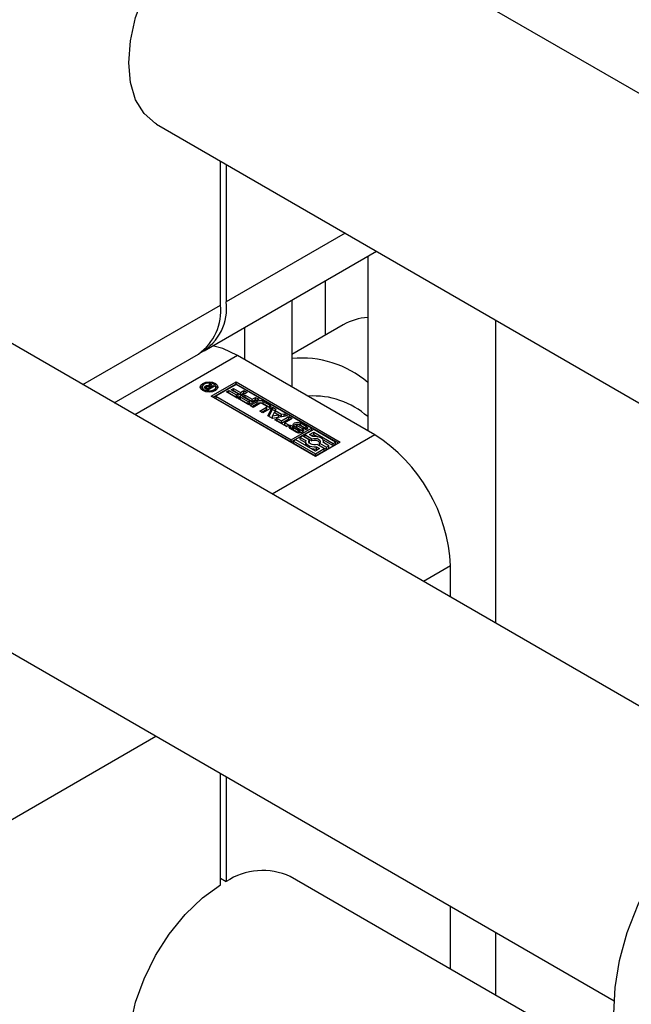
# Model space of a CAD drawing. Header units: millimetres. Extents: x 0 to 25230, y 0 to 17820.
# Tile 156 of 214: x 14577 to 14622, y 11914 to 11987. Entities that reach past the tile are written whole.
import ezdxf

# ---------------------------------------------------------------- set-up
doc = ezdxf.new("R2010")
doc.units = ezdxf.units.MM
doc.linetypes.add('SLD-Sólida', pattern=[0])

msp = doc.modelspace()

# ---------------------------------------------------------------- linework, layer by layer
at = {"color": 7, "linetype": 'SLD-Sólida', "lineweight": 25, "ltscale": 30}
for p, q in [((14670.766, 11954.235), (14596.984, 11996.829)), ((14586.985, 11979.508), (14660.767, 11936.914)), ((14591.772, 11965.999), (14591.772, 11976.744)), ((14592.196, 11976.499), (14592.196, 11966.244)), ((14631.168, 11931.376), (14557.386, 11973.97)), ((14601.078, 11971.372), (14592.196, 11966.244)), ((14590.539, 11962.582), (14603.422, 11970.019)), ((14602.768, 11969.641), (14602.768, 11956.627)), ((14599.586, 11967.804), (14599.586, 11963.746)), ((14597.111, 11966.375), (14597.111, 11959.893)), ((14581.482, 11960.059), (14591.772, 11965.999)), ((14612.313, 11964.886), (14612.313, 11942.26)), ((14593.575, 11964.334), (14593.575, 11961.934)), ((14600.94, 11964.528), (14597.111, 11962.318)), ((14583.826, 11958.706), (14590.115, 11962.337)), ((14593.045, 11962.24), (14585.374, 11957.812)), ((14603.298, 11956.321), (14593.045, 11962.24)), ((14590.404, 11959.88), (14590.404, 11959.717)), ((14590.404, 11959.717), (14590.433, 11959.619)), ((14590.57, 11959.845), (14590.57, 11959.857)), ((14590.642, 11959.779), (14590.642, 11959.942)), ((14590.82, 11959.651), (14590.653, 11959.747)), ((14590.704, 11959.842), (14590.704, 11959.718)), ((14590.708, 11959.716), (14590.708, 11959.826)), ((14590.739, 11959.883), (14590.739, 11959.975)), ((14590.742, 11959.793), (14590.754, 11959.785)), ((14590.742, 11959.696), (14590.742, 11959.793)), ((14590.754, 11959.785), (14590.767, 11959.777)), ((14590.754, 11959.689), (14590.754, 11959.785)), ((14590.767, 11959.682), (14590.767, 11959.777)), ((14590.767, 11959.777), (14590.803, 11959.756)), ((14590.803, 11959.756), (14590.969, 11959.852)), ((14590.803, 11959.661), (14590.803, 11959.756)), ((14591.327, 11959.944), (14590.82, 11959.651)), ((14590.909, 11959.959), (14590.979, 11960.144)), ((14590.909, 11959.883), (14590.909, 11959.959)), ((14590.937, 11959.87), (14590.979, 11959.981)), ((14590.969, 11959.852), (14590.946, 11959.865)), ((14590.969, 11959.737), (14590.969, 11959.852)), ((14590.979, 11960.144), (14591.095, 11960.077)), ((14590.979, 11959.981), (14590.979, 11960.144)), ((14590.979, 11959.981), (14591.033, 11959.95)), ((14591.095, 11960.077), (14590.992, 11959.865)), ((14590.992, 11959.865), (14591.227, 11960.001)), ((14590.992, 11959.751), (14590.992, 11959.865)), ((14591.082, 11959.189), (14592.939, 11960.26)), ((14592.939, 11960.097), (14591.224, 11959.107)), ((14591.227, 11960.001), (14591.327, 11959.944)), ((14591.227, 11959.886), (14591.227, 11960.001)), ((14591.4, 11959.619), (14591.429, 11959.717)), ((14591.429, 11959.717), (14591.429, 11959.88)), ((14592.939, 11960.058), (14591.433, 11959.189)), ((14592.225, 11959.512), (14592.404, 11959.615)), ((14592.404, 11959.615), (14592.967, 11959.29)), ((14592.404, 11959.452), (14592.404, 11959.615)), ((14592.556, 11959.672), (14592.734, 11959.775)), ((14593.092, 11959.362), (14592.556, 11959.672)), ((14592.697, 11959.59), (14592.734, 11959.611)), ((14592.734, 11959.775), (14593.27, 11959.465)), ((14592.734, 11959.611), (14592.734, 11959.775)), ((14592.734, 11959.611), (14593.27, 11959.302)), ((14592.939, 11960.26), (14600.717, 11955.77)), ((14592.939, 11960.097), (14592.939, 11960.26)), ((14600.575, 11955.689), (14592.939, 11960.097)), ((14598.564, 11956.811), (14592.939, 11960.058)), ((14593.27, 11959.465), (14593.519, 11959.609)), ((14593.519, 11959.609), (14593.756, 11959.472)), ((14593.519, 11959.446), (14593.519, 11959.609)), ((14598.86, 11954.698), (14591.082, 11959.189)), ((14591.433, 11959.189), (14591.433, 11959.025)), ((14591.433, 11959.189), (14597.058, 11955.941)), ((14591.433, 11959.025), (14597.058, 11955.778)), ((14593.025, 11959.05), (14592.225, 11959.512)), ((14592.366, 11959.43), (14592.404, 11959.452)), ((14592.404, 11959.452), (14592.967, 11959.127)), ((14592.967, 11959.29), (14593.092, 11959.362)), ((14592.967, 11959.127), (14592.967, 11959.29)), ((14592.967, 11959.127), (14593.092, 11959.199)), ((14593.756, 11959.472), (14593.025, 11959.05)), ((14593.092, 11959.199), (14593.092, 11959.362)), ((14593.095, 11959.01), (14593.273, 11959.113)), ((14593.895, 11958.548), (14593.095, 11959.01)), ((14593.236, 11958.928), (14593.273, 11958.95)), ((14593.27, 11959.302), (14593.27, 11959.465)), ((14593.27, 11959.302), (14593.519, 11959.446)), ((14593.273, 11959.113), (14593.837, 11958.788)), ((14593.273, 11958.95), (14593.273, 11959.113)), ((14593.273, 11958.95), (14593.837, 11958.625)), ((14593.426, 11959.169), (14593.604, 11959.272)), ((14593.961, 11958.86), (14593.426, 11959.169)), ((14593.519, 11959.446), (14593.615, 11959.391)), ((14593.567, 11959.088), (14593.604, 11959.109)), ((14593.604, 11959.272), (14594.14, 11958.963)), ((14593.604, 11959.109), (14593.604, 11959.272)), ((14593.604, 11959.109), (14594.14, 11958.8)), ((14593.837, 11958.788), (14593.961, 11958.86)), ((14594.626, 11958.97), (14593.895, 11958.548)), ((14593.961, 11958.697), (14593.961, 11958.86)), ((14594.14, 11958.963), (14594.389, 11959.107)), ((14594.14, 11958.8), (14594.14, 11958.963)), ((14594.14, 11958.8), (14594.389, 11958.944)), ((14594.389, 11959.107), (14594.626, 11958.97)), ((14594.389, 11958.944), (14594.389, 11959.107)), ((14594.389, 11958.944), (14594.485, 11958.889)), ((14593.837, 11958.625), (14593.837, 11958.788)), ((14593.837, 11958.625), (14593.961, 11958.697)), ((14593.978, 11958.5), (14594.506, 11958.805)), ((14594.217, 11958.362), (14593.978, 11958.5)), ((14594.12, 11958.418), (14594.506, 11958.641)), ((14594.719, 11958.652), (14594.217, 11958.362)), ((14594.506, 11958.641), (14594.506, 11958.805)), ((14594.699, 11958.084), (14595.201, 11958.374)), ((14594.938, 11957.946), (14594.699, 11958.084)), ((14594.84, 11958.002), (14595.201, 11958.21)), ((14595.201, 11958.457), (14594.864, 11958.652)), ((14595.466, 11958.251), (14594.938, 11957.946)), ((14594.959, 11958.805), (14595.466, 11958.512)), ((14594.959, 11958.641), (14594.959, 11958.805)), ((14594.959, 11958.641), (14595.466, 11958.349)), ((14595.201, 11958.21), (14595.201, 11958.374)), ((14595.231, 11958.252), (14595.231, 11958.415)), ((14595.315, 11957.728), (14595.657, 11958.375)), ((14595.381, 11957.69), (14595.657, 11958.212)), ((14595.466, 11958.349), (14595.466, 11958.512)), ((14595.657, 11958.375), (14595.913, 11958.228)), ((14595.657, 11958.212), (14595.657, 11958.375)), ((14595.657, 11958.212), (14595.856, 11958.097)), ((14595.913, 11958.228), (14595.856, 11958.119)), ((14595.856, 11958.119), (14596.338, 11957.841)), ((14595.856, 11957.956), (14595.856, 11958.119)), ((14595.661, 11957.529), (14595.315, 11957.728)), ((14595.78, 11957.979), (14595.647, 11957.72)), ((14595.647, 11957.72), (14596.095, 11957.797)), ((14595.647, 11957.557), (14595.647, 11957.72)), ((14595.647, 11957.557), (14596.095, 11957.634)), ((14596.781, 11957.726), (14595.661, 11957.529)), ((14596.095, 11957.797), (14595.78, 11957.979)), ((14595.823, 11957.435), (14596.001, 11957.538)), ((14596.71, 11956.923), (14595.823, 11957.435)), ((14595.856, 11957.956), (14596.338, 11957.678)), ((14595.964, 11957.353), (14596.001, 11957.375)), ((14596.001, 11957.538), (14596.326, 11957.351)), ((14596.001, 11957.375), (14596.001, 11957.538)), ((14596.001, 11957.375), (14596.326, 11957.187)), ((14596.095, 11957.634), (14596.095, 11957.797)), ((14596.326, 11957.351), (14596.879, 11957.67)), ((14596.326, 11957.187), (14596.879, 11957.507)), ((14596.326, 11957.187), (14596.326, 11957.351)), ((14596.338, 11957.841), (14596.526, 11957.874)), ((14596.338, 11957.678), (14596.338, 11957.841)), ((14596.338, 11957.678), (14596.526, 11957.71)), ((14596.526, 11957.874), (14596.781, 11957.726)), ((14596.526, 11957.71), (14596.526, 11957.874)), ((14596.526, 11957.71), (14596.564, 11957.688)), ((14597.118, 11957.532), (14596.565, 11957.213)), ((14596.879, 11957.67), (14597.118, 11957.532)), ((14596.879, 11957.507), (14596.879, 11957.67)), ((14596.879, 11957.507), (14596.976, 11957.45)), ((14547.387, 11956.649), (14621.169, 11914.055)), ((14596.565, 11957.213), (14596.889, 11957.026)), ((14596.565, 11957.05), (14596.565, 11957.213)), ((14596.565, 11957.05), (14596.748, 11956.944)), ((14596.889, 11957.026), (14596.71, 11956.923)), ((14597.426, 11956.508), (14596.989, 11956.76)), ((14597.001, 11957.032), (14597.183, 11956.927)), ((14597.001, 11956.869), (14597.001, 11957.032)), ((14597.169, 11956.771), (14597.001, 11956.869)), ((14597.058, 11955.941), (14598.564, 11956.811)), ((14597.058, 11955.778), (14598.564, 11956.647)), ((14597.169, 11956.905), (14597.169, 11956.742)), ((14597.173, 11956.727), (14597.173, 11956.891)), ((14597.19, 11956.707), (14597.19, 11956.87)), ((14597.216, 11956.852), (14597.59, 11956.636)), ((14597.216, 11956.689), (14597.216, 11956.852)), ((14597.216, 11956.689), (14597.59, 11956.473)), ((14597.681, 11956.692), (14597.279, 11956.936)), ((14597.445, 11957.07), (14597.445, 11956.907)), ((14597.445, 11956.906), (14597.445, 11957.069)), ((14597.445, 11956.907), (14597.445, 11956.906)), ((14597.454, 11956.882), (14597.454, 11957.046)), ((14597.485, 11957.016), (14597.885, 11956.774)), ((14597.485, 11956.853), (14597.485, 11957.016)), ((14597.485, 11956.853), (14597.885, 11956.61)), ((14597.96, 11956.854), (14597.585, 11957.07)), ((14597.59, 11956.473), (14597.59, 11956.636)), ((14597.628, 11956.456), (14597.628, 11956.619)), ((14597.674, 11956.453), (14597.674, 11956.61)), ((14597.712, 11956.455), (14597.712, 11956.617)), ((14597.726, 11956.475), (14597.726, 11956.638)), ((14597.726, 11956.472), (14597.726, 11956.635)), ((14597.744, 11957.198), (14598.181, 11956.946)), ((14597.744, 11957.035), (14597.744, 11957.198)), ((14597.744, 11957.035), (14598.181, 11956.782)), ((14597.885, 11956.61), (14597.885, 11956.774)), ((14597.949, 11956.559), (14597.885, 11956.61)), ((14597.99, 11956.779), (14597.994, 11956.781)), ((14598.171, 11956.674), (14597.99, 11956.779)), ((14597.994, 11956.777), (14597.994, 11956.781)), ((14598.004, 11956.771), (14598.004, 11956.791)), ((14598.006, 11956.77), (14598.006, 11956.801)), ((14598.74, 11956.709), (14598.074, 11956.325)), ((14598.181, 11956.782), (14598.181, 11956.946)), ((14598.564, 11956.811), (14598.564, 11956.647)), ((14600.367, 11955.77), (14598.74, 11956.709)), ((14603.298, 11956.321), (14595.627, 11951.893)), ((14597.058, 11955.778), (14597.058, 11955.941)), ((14597.409, 11955.941), (14597.233, 11955.84)), ((14598.86, 11955.103), (14597.409, 11955.941)), ((14597.899, 11956.224), (14597.724, 11956.123)), ((14597.724, 11956.123), (14598.139, 11955.883)), ((14597.724, 11955.96), (14597.724, 11956.123)), ((14597.724, 11955.96), (14598.125, 11955.728)), ((14598.425, 11955.92), (14597.899, 11956.224)), ((14598.074, 11956.325), (14598.6, 11956.022)), ((14598.074, 11956.162), (14598.074, 11956.325)), ((14598.074, 11956.162), (14598.6, 11955.858)), ((14598.424, 11956.325), (14598.74, 11956.507)), ((14598.664, 11956.187), (14598.424, 11956.325)), ((14598.425, 11955.757), (14598.425, 11955.92)), ((14598.566, 11956.244), (14598.74, 11956.344)), ((14598.6, 11955.858), (14598.6, 11956.022)), ((14598.74, 11956.507), (14600.191, 11955.669)), ((14598.74, 11956.344), (14598.74, 11956.507)), ((14598.74, 11956.344), (14599.043, 11956.169)), ((14599.43, 11955.945), (14600.191, 11955.506)), ((14597.233, 11955.677), (14597.233, 11955.84)), ((14597.233, 11955.84), (14598.86, 11954.901)), ((14597.233, 11955.677), (14598.86, 11954.737)), ((14598.125, 11955.805), (14598.125, 11955.642)), ((14598.399, 11955.723), (14598.425, 11955.757)), ((14600.717, 11955.77), (14598.86, 11954.698)), ((14598.86, 11954.901), (14599.526, 11955.285)), ((14599.175, 11955.285), (14598.86, 11955.103)), ((14598.936, 11955.423), (14599.175, 11955.285)), ((14598.936, 11955.26), (14598.936, 11955.423)), ((14598.936, 11955.26), (14599.034, 11955.203)), ((14599.526, 11955.285), (14599, 11955.588)), ((14599.175, 11955.69), (14599.701, 11955.386)), ((14599.175, 11955.526), (14599.175, 11955.69)), ((14599.175, 11955.526), (14599.701, 11955.223)), ((14599.876, 11955.487), (14599.461, 11955.727)), ((14599.475, 11955.719), (14599.475, 11955.805)), ((14599.526, 11955.122), (14599.526, 11955.285)), ((14599.701, 11955.386), (14599.876, 11955.487)), ((14599.701, 11955.223), (14599.701, 11955.386)), ((14599.701, 11955.223), (14599.876, 11955.324)), ((14599.876, 11955.324), (14599.876, 11955.487)), ((14600.191, 11955.669), (14600.367, 11955.77)), ((14600.191, 11955.506), (14600.191, 11955.669)), ((14600.191, 11955.506), (14600.367, 11955.607)), ((14600.367, 11955.607), (14600.367, 11955.77)), ((14598.86, 11954.737), (14599.526, 11955.122)), ((14598.86, 11954.737), (14598.86, 11954.901)), ((14608.955, 11946.523), (14606.942, 11945.361)), ((14608.955, 11944.199), (14608.955, 11946.523)), ((14575.014, 11926.929), (14586.94, 11933.815)), ((14591.772, 11922.719), (14591.772, 11931.025)), ((14592.196, 11930.78), (14592.196, 11922.964)), ((14591.772, 11923.209), (14592.196, 11922.964)), ((14622.108, 11908.837), (14596.984, 11923.34)), ((14608.955, 11916.43), (14608.955, 11921.106)), ((14612.313, 11919.167), (14612.313, 11914.491))]:
    msp.add_line(p, q, dxfattribs=at)
at = {"color": 7, "linetype": 'SLD-Sólida', "lineweight": 25, "ltscale": 30, "flags": 128}
for points in [[(14586.985, 11979.508), (14586.91, 11979.553), (14586.061, 11980.289), (14585.431, 11981.317), (14585.044, 11982.599), (14584.913, 11984.086), (14585.044, 11985.725), (14585.431, 11987.454), (14586.061, 11989.209), (14586.91, 11990.926), (14587.946, 11992.54), (14589.132, 11993.994), (14590.423, 11995.231), (14591.772, 11996.208)], [(14593.045, 11962.24), (14591.941, 11962.752), (14591.18, 11962.952)], [(14591.385, 11959.61), (14591.17, 11959.527), (14590.917, 11959.498), (14590.663, 11959.527), (14590.448, 11959.61), (14590.305, 11959.734), (14590.254, 11959.88), (14590.305, 11960.027), (14590.448, 11960.151), (14590.663, 11960.234), (14590.917, 11960.263), (14591.17, 11960.234), (14591.385, 11960.151), (14591.528, 11960.027), (14591.579, 11959.88), (14591.528, 11959.734), (14591.385, 11959.61)], [(14590.27, 11959.799), (14590.305, 11959.863), (14590.433, 11959.978)], [(14591.279, 11959.671), (14591.39, 11959.767), (14591.429, 11959.88), (14591.39, 11959.994), (14591.279, 11960.089), (14591.113, 11960.154), (14590.917, 11960.176), (14590.721, 11960.154), (14590.554, 11960.089), (14590.443, 11959.994), (14590.404, 11959.88), (14590.443, 11959.767), (14590.554, 11959.671), (14590.721, 11959.607), (14590.917, 11959.585), (14591.113, 11959.607), (14591.279, 11959.671)], [(14590.642, 11959.779), (14590.626, 11959.77), (14590.623, 11959.768)], [(14591.4, 11959.978), (14591.528, 11959.863), (14591.564, 11959.799)], [(14595.526, 11958.3), (14595.505, 11958.321), (14595.466, 11958.349)], [(14596.989, 11956.76), (14596.947, 11956.79), (14596.917, 11956.823), (14596.899, 11956.86), (14596.894, 11956.898), (14596.902, 11956.935), (14596.923, 11956.971), (14596.957, 11957.004), (14597.001, 11957.032)], [(14597.001, 11956.869), (14596.957, 11956.841), (14596.926, 11956.811)], [(14597.279, 11956.936), (14597.211, 11956.997), (14597.189, 11957.069), (14597.216, 11957.14), (14597.287, 11957.2), (14597.393, 11957.239), (14597.516, 11957.253), (14597.64, 11957.238), (14597.744, 11957.198)], [(14597.885, 11956.774), (14597.956, 11956.713), (14597.981, 11956.641), (14597.957, 11956.569), (14597.887, 11956.508), (14597.781, 11956.467), (14597.657, 11956.453), (14597.532, 11956.467), (14597.426, 11956.508)], [(14597.484, 11957.096), (14597.476, 11957.095), (14597.468, 11957.093), (14597.461, 11957.09), (14597.455, 11957.087), (14597.451, 11957.083), (14597.447, 11957.079), (14597.445, 11957.074), (14597.445, 11957.069)], [(14597.744, 11957.035), (14597.64, 11957.075), (14597.54, 11957.089)], [(14598.181, 11956.946), (14598.223, 11956.916), (14598.253, 11956.883), (14598.271, 11956.846), (14598.276, 11956.809), (14598.268, 11956.771), (14598.247, 11956.735), (14598.215, 11956.703), (14598.171, 11956.674)], [(14598.244, 11956.731), (14598.223, 11956.753), (14598.181, 11956.782)], [(14597.628, 11956.456), (14597.634, 11956.454), (14597.637, 11956.453)], [(14597.726, 11956.472), (14597.726, 11956.475), (14597.726, 11956.475)], [(14598.139, 11955.883), (14598.126, 11955.788), (14598.153, 11955.693), (14598.221, 11955.605), (14598.323, 11955.529), (14598.454, 11955.47), (14598.606, 11955.432), (14598.77, 11955.416), (14598.936, 11955.423)], [(14599, 11955.588), (14598.872, 11955.563), (14598.737, 11955.562), (14598.609, 11955.586), (14598.499, 11955.632), (14598.42, 11955.695), (14598.38, 11955.769), (14598.381, 11955.847), (14598.425, 11955.92)], [(14598.6, 11956.022), (14598.728, 11956.047), (14598.863, 11956.048), (14598.991, 11956.024), (14599.101, 11955.979), (14599.18, 11955.915), (14599.22, 11955.841), (14599.219, 11955.763), (14599.175, 11955.69)], [(14599.461, 11955.727), (14599.474, 11955.822), (14599.447, 11955.917), (14599.38, 11956.005), (14599.277, 11956.081), (14599.146, 11956.14), (14598.994, 11956.178), (14598.83, 11956.194), (14598.664, 11956.187)], [(14624.259, 11906.497), (14623.205, 11907.309), (14622.348, 11908.407), (14621.711, 11909.764), (14621.31, 11911.35), (14621.154, 11913.127), (14621.247, 11915.052), (14621.586, 11917.082), (14622.163, 11919.168), (14622.966, 11921.261), (14623.974, 11923.313), (14625.165, 11925.275), (14626.511, 11927.102), (14627.979, 11928.75), (14629.536, 11930.181)], [(14586.985, 11906.019), (14586.91, 11906.064), (14586.061, 11906.801), (14585.431, 11907.829), (14585.044, 11909.11), (14584.913, 11910.598), (14585.044, 11912.236), (14585.431, 11913.965), (14586.061, 11915.72), (14586.91, 11917.437), (14587.946, 11919.052), (14589.132, 11920.505), (14590.423, 11921.743), (14591.772, 11922.719)]]:
    msp.add_lwpolyline(points, dxfattribs=at)
at = {"color": 7, "linetype": 'SLD-Sólida', "lineweight": 25, "ltscale": 900}
for centre, radius, start, end in [((14588.471, 11965.741), 3.759, 299.48459, 7.69645), ((14587.852, 11965.567), 3.944, 305.01333, 6.29885), ((14603.062, 11960.773), 4.314, 93.92009, 119.47299), ((14597.836, 11954.435), 7.605, 49.57978, 95.47659), ((14590.681, 11959.837), 0.112, 110.5233, 169.60643), ((14590.655, 11959.853), 0.0841, 177.03373, 225.54787), ((14590.785, 11959.975), 0.263, 223.96599, 240.03699), ((14590.779, 11959.7), 0.278, 98.25462, 119.49787), ((14590.769, 11959.557), 0.256, 104.92373, 119.99094), ((14590.735, 11959.842), 0.0312, 126.48153, 209.89514), ((14590.81, 11959.897), 0.124, 214.53935, 236.82631), ((14590.807, 11959.766), 0.136, 115.91093, 132.09439), ((14590.793, 11959.643), 0.337, 69.8468, 99.35735), ((14590.817, 11959.748), 0.156, 85.25022, 116.1848), ((14590.795, 11959.606), 0.3, 59.82645, 83.3108), ((14594.733, 11958.368), 0.492, 62.60967, 117.39033), ((14598.734, 11953.169), 6.041, 48.11523, 93.93855), ((14594.733, 11958.204), 0.492, 62.60967, 117.39033), ((14594.792, 11958.512), 0.158, 62.60967, 117.39033), ((14595.185, 11958.415), 0.0448, 290.78342, 69.21658), ((14595.179, 11958.257), 0.0516, 294.37466, 354.3052), ((14595.416, 11958.381), 0.14, 290.78342, 69.21658), ((14597.195, 11956.905), 0.026, 161.15652, 213.60653), ((14597.196, 11956.742), 0.027, 180.6276, 213.08998), ((14597.194, 11956.904), 0.0258, 116.84335, 158.17765), ((14597.235, 11956.925), 0.0708, 208.70735, 230.45043), ((14597.235, 11956.761), 0.0708, 208.70735, 230.45043), ((14597.292, 11956.985), 0.154, 228.72837, 240.31762), ((14597.292, 11956.822), 0.154, 228.72837, 240.31762), ((14597.477, 11956.72), 0.367, 93.49455, 134.11666), ((14597.488, 11957.072), 0.0436, 183.49244, 216.98669), ((14597.488, 11956.908), 0.0436, 183.49244, 216.98669), ((14597.553, 11957.121), 0.124, 217.06088, 237.0978), ((14597.553, 11956.957), 0.124, 217.06088, 237.0978), ((14597.493, 11956.943), 0.153, 75.0371, 93.49041), ((14597.481, 11956.884), 0.213, 60.6051, 75.82528), ((14597.69, 11956.812), 0.202, 240.3702, 252.23925), ((14597.684, 11956.786), 0.176, 251.43443, 266.73325), ((14597.681, 11956.677), 0.067, 264.24472, 297.37594), ((14597.589, 11956.539), 0.178, 50.91521, 58.94805), ((14597.643, 11956.606), 0.093, 33.22777, 50.37442), ((14597.702, 11956.639), 0.0237, 292.97768, 350.19358), ((14597.692, 11956.638), 0.0335, 354.56339, 33.90864), ((14597.886, 11956.724), 0.15, 46.77381, 60.43375), ((14597.946, 11956.787), 0.0626, 20.07496, 47.5276), ((14597.98, 11956.805), 0.0274, 300.08132, 329.71125), ((14597.982, 11956.801), 0.0235, 334.98634, 18.51245), ((14597.69, 11956.648), 0.202, 240.3702, 252.23925), ((14597.704, 11956.475), 0.0226, 298.9245, 350.85516), ((14598.804, 11955.36), 0.539, 42.49117, 112.19889), ((14596.673, 11945.964), 12.294, 2.60548, 57.39452), ((14598.377, 11955.645), 0.252, 180.84127, 214.97015), ((14598.8, 11956.388), 1.136, 257.62865, 276.8556), ((14594.924, 11918.899), 4.896, 65.12543, 123.86299)]:
    msp.add_arc(centre, radius, start, end, dxfattribs=at)

doc.saveas('drawing.dxf')
